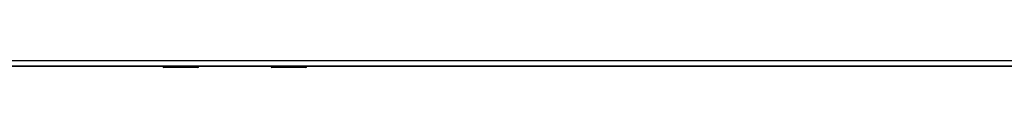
# Model space of a CAD drawing. Header units: inches. Extents: x 20 to 506, y 54 to 236.
# Tile 100 of 245: x 179.354 to 196.503, y 126.854 to 126.972. Entities that reach past the tile are written whole.
import ezdxf

# ---------------------------------------------------------------- set-up
doc = ezdxf.new("R2010")
doc.units = ezdxf.units.IN
doc.header["$MEASUREMENT"] = 0
doc.layers.add('Visible Edges(ANSI)', color=7, linetype='Continuous', lineweight=25)
doc.layers.add('Visible Tangent Edges(ANSI)', color=7, linetype='Continuous', lineweight=25)

msp = doc.modelspace()

# ---------------------------------------------------------------- linework, layer by layer
at = {"layer": 'Visible Edges(ANSI)'}
for p, q in [((213.454, 126.873), (165.849, 126.873)), ((181.847, 126.872), (166.518, 126.872)), ((182.456, 126.854), (181.866, 126.854)), ((182.472, 126.873), (182.472, 126.869)), ((183.731, 126.872), (182.472, 126.872)), ((183.731, 126.869), (183.731, 126.873)), ((184.337, 126.854), (183.747, 126.854)), ((213.553, 126.872), (184.356, 126.872))]:
    msp.add_line(p, q, dxfattribs=at)
for centre, radius, start, end in [((181.866, 126.873), 0.0197, 180.55, 270), ((182.456, 126.869), 0.0157, 270, 0), ((183.747, 126.869), 0.0157, 180, 270), ((184.337, 126.873), 0.0197, 270, 359.45)]:
    msp.add_arc(centre, radius, start, end, dxfattribs=at)
at = {"layer": 'Visible Tangent Edges(ANSI)'}
for p, q in [((165.849, 126.972), (213.454, 126.972)), ((181.866, 126.873), (181.866, 126.854)), ((182.456, 126.854), (182.456, 126.873)), ((183.747, 126.873), (183.747, 126.854)), ((184.337, 126.854), (184.337, 126.873))]:
    msp.add_line(p, q, dxfattribs=at)
at = {"layer": 'Visible Tangent Edges(ANSI)', "flags": 128}
for points in [[(182.086, 126.873), (182.087, 126.872), (182.088, 126.87), (182.09, 126.869), (182.092, 126.867), (182.094, 126.866), (182.097, 126.865), (182.1, 126.864), (182.103, 126.864), (182.106, 126.863), (182.11, 126.863), (182.113, 126.862), (182.117, 126.862), (182.121, 126.862), (182.125, 126.863), (182.128, 126.863), (182.132, 126.864), (182.135, 126.864), (182.138, 126.865), (182.14, 126.866), (182.143, 126.867), (182.145, 126.868), (182.146, 126.87), (182.147, 126.872), (182.148, 126.873)], [(182.128, 126.873), (182.128, 126.873), (182.127, 126.873), (182.126, 126.873), (182.125, 126.872), (182.124, 126.872), (182.123, 126.872), (182.122, 126.872), (182.121, 126.872), (182.12, 126.872), (182.119, 126.872), (182.118, 126.872), (182.117, 126.872), (182.116, 126.872), (182.115, 126.872), (182.114, 126.872), (182.113, 126.872), (182.112, 126.872), (182.111, 126.872), (182.11, 126.872), (182.109, 126.872), (182.109, 126.873), (182.108, 126.873), (182.107, 126.873), (182.106, 126.873)], [(184.055, 126.873), (184.056, 126.872), (184.057, 126.87), (184.058, 126.869), (184.06, 126.867), (184.062, 126.866), (184.065, 126.865), (184.068, 126.864), (184.071, 126.864), (184.075, 126.863), (184.078, 126.863), (184.082, 126.862), (184.086, 126.862), (184.089, 126.862), (184.093, 126.863), (184.097, 126.863), (184.1, 126.864), (184.103, 126.864), (184.106, 126.865), (184.109, 126.866), (184.111, 126.867), (184.113, 126.868), (184.115, 126.87), (184.116, 126.872), (184.117, 126.873)], [(184.097, 126.873), (184.096, 126.873), (184.095, 126.873), (184.094, 126.873), (184.093, 126.872), (184.092, 126.872), (184.092, 126.872), (184.091, 126.872), (184.09, 126.872), (184.089, 126.872), (184.088, 126.872), (184.087, 126.872), (184.086, 126.872), (184.085, 126.872), (184.084, 126.872), (184.083, 126.872), (184.082, 126.872), (184.081, 126.872), (184.08, 126.872), (184.079, 126.872), (184.078, 126.872), (184.077, 126.873), (184.076, 126.873), (184.075, 126.873), (184.074, 126.873)]]:
    msp.add_lwpolyline(points, dxfattribs=at)

doc.saveas('drawing.dxf')
